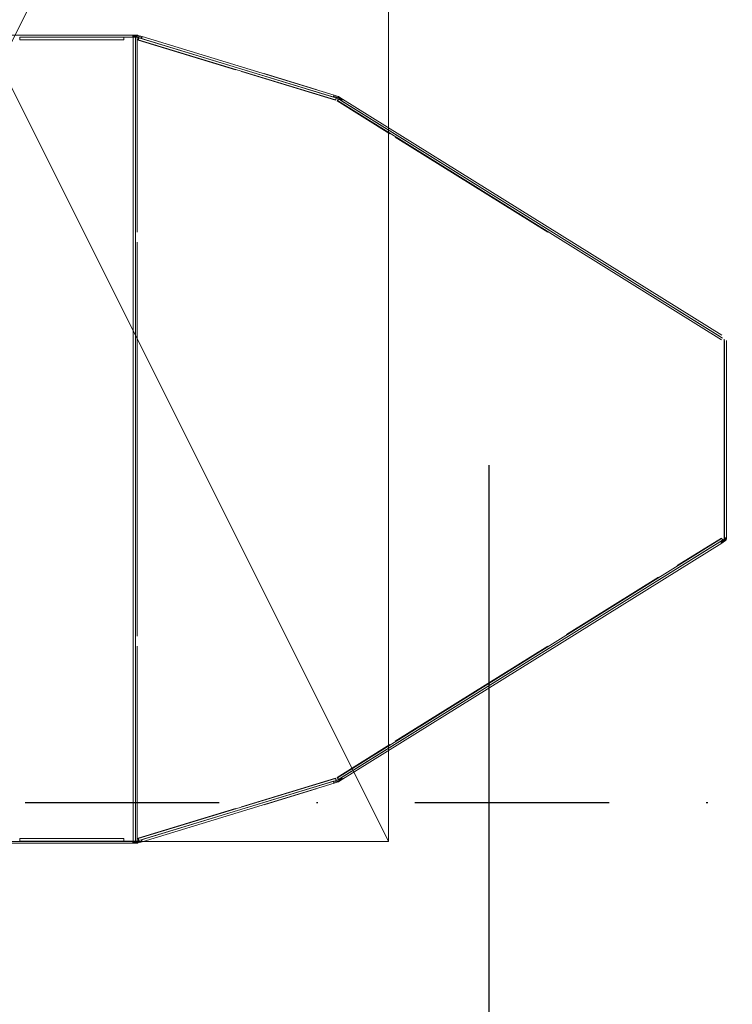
# Model space of a CAD drawing. Header units: centimetres. Extents: x -2715 to 104803, y -2927 to 32152.
# Tile 55 of 72: x 88841 to 88887, y -449 to -386. Entities that reach past the tile are written whole.
import ezdxf
from ezdxf.lldxf.tags import DXFTag

# ---------------------------------------------------------------- set-up
doc = ezdxf.new("R2010")
doc.units = ezdxf.units.CM
doc.header["$MEASUREMENT"] = 0
doc.linetypes.add('DASHDOT2', pattern=[0.5, 0.25, -0.125, 0, -0.125])
doc.layers.add('1_ przerywana  S_CONSTRUCTION', color=252, linetype='DASHDOT2', lineweight=25)
doc.layers.add('2_ equipment proj._skrzynie', color=252, linetype='Continuous', lineweight=9)
doc.layers.add('_IS_sanitarne.opis', color=105, linetype='Continuous')
tags = doc.linetypes.add('Dash', pattern=[15, 10, -5]).pattern_tags.tags
tags[6:7] = [DXFTag(74, 4), DXFTag(75, 0), DXFTag(340, '0'), DXFTag(46, 0.0), DXFTag(50, 0.0), DXFTag(44, 0.0), DXFTag(45, 0.0)]
tags[4:5] = [DXFTag(74, 4), DXFTag(75, 0), DXFTag(340, '0'), DXFTag(46, 0.0), DXFTag(50, 0.0), DXFTag(44, 0.0), DXFTag(45, 0.0)]

# ---------------------------------------------------------------- blocks, each defined once
blk = doc.blocks.new('vcvcbv')
blk.add_lwpolyline([(-100, 50), (0, 50), (0, 0), (-100, 0), (-100, 50)])
at = {"linetype": 'Dash', "ltscale": 10}
blk.add_lwpolyline([(-100, 0), (0, 50), (0, 0), (-100, 50), (-100, 0)], dxfattribs=at)
blk = doc.blocks.new('sdadsfsdfd')
at = {"layer": '2_ equipment proj._skrzynie', "rotation": 90}
blk.add_blockref('vcvcbv', (1636, -809.512), dxfattribs=at)
blk = doc.blocks.new('GP150 pion')
at = {"color": 7, "linetype": 'Continuous', "lineweight": 15}
for p, q in [((912.483, 1349.288), (912.483, 1339.673)), ((964.483, 1339.673), (964.483, 1349.288)), ((912.613, 1346.953), (912.613, 1340.243)), ((912.773, 1346.943), (912.613, 1346.943)), ((912.773, 1340.253), (912.773, 1346.943)), ((964.193, 1346.943), (964.193, 1340.253)), ((964.353, 1346.943), (964.193, 1346.943)), ((964.353, 1340.243), (964.353, 1346.953)), ((912.613, 1340.253), (912.773, 1340.253)), ((912.613, 1339.648), (912.613, 1340.243)), ((964.193, 1340.253), (964.353, 1340.253)), ((964.353, 1340.243), (964.353, 1339.648)), ((912.483, 1339.673), (912.613, 1339.673)), ((912.483, 1339.673), (912.483, 1339.388)), ((912.543, 1339.388), (912.483, 1339.388)), ((912.49, 1339.341), (912.548, 1339.359)), ((912.49, 1339.341), (912.573, 1339.069)), ((912.543, 1339.673), (912.543, 1339.388)), ((912.548, 1339.359), (912.631, 1339.086)), ((964.353, 1339.648), (912.613, 1339.648)), ((912.613, 1339.648), (912.613, 1339.488)), ((964.353, 1339.488), (912.613, 1339.488)), ((912.613, 1339.388), (912.613, 1339.488)), ((912.613, 1339.383), (912.613, 1339.388)), ((912.641, 1339.293), (912.613, 1339.383)), ((912.643, 1339.293), (912.643, 1339.293)), ((912.643, 1339.293), (912.644, 1339.293)), ((912.644, 1339.283), (916.517, 1326.578)), ((912.768, 1339.321), (916.641, 1326.616)), ((960.325, 1326.616), (964.198, 1339.321)), ((960.45, 1326.578), (964.323, 1339.283)), ((964.325, 1339.283), (964.271, 1339.106)), ((964.325, 1339.283), (964.32, 1339.285)), ((964.326, 1339.293), (964.353, 1339.383)), ((964.328, 1339.293), (964.356, 1339.383)), ((964.336, 1339.086), (964.419, 1339.359)), ((964.353, 1339.673), (964.483, 1339.673)), ((964.353, 1339.488), (964.353, 1339.648)), ((964.356, 1339.548), (964.353, 1339.548)), ((964.353, 1339.488), (964.353, 1339.388)), ((964.353, 1339.388), (964.353, 1339.383)), ((964.356, 1339.648), (964.356, 1339.673)), ((964.356, 1339.648), (964.356, 1339.548)), ((964.356, 1339.388), (964.356, 1339.548)), ((964.356, 1339.383), (964.356, 1339.388)), ((964.393, 1339.069), (964.476, 1339.341)), ((964.419, 1339.359), (964.476, 1339.341)), ((964.423, 1339.388), (964.423, 1339.673)), ((964.423, 1339.388), (964.483, 1339.388)), ((964.483, 1339.388), (964.483, 1339.673)), ((912.573, 1339.069), (916.338, 1326.717)), ((912.698, 1339.106), (916.463, 1326.755)), ((960.504, 1326.755), (964.269, 1339.106)), ((960.628, 1326.717), (964.393, 1339.069)), ((914.954, 1331.223), (915.975, 1327.875)), ((960.991, 1327.875), (962.012, 1331.223)), ((915.975, 1327.875), (915.985, 1327.878)), ((960.991, 1327.875), (960.982, 1327.878)), ((916.338, 1326.717), (916.422, 1326.443)), ((916.396, 1326.735), (916.479, 1326.461)), ((916.52, 1326.578), (916.52, 1326.578)), ((916.547, 1326.477), (916.52, 1326.568)), ((960.419, 1326.477), (960.447, 1326.568)), ((960.422, 1326.477), (960.449, 1326.568)), ((960.45, 1326.578), (960.452, 1326.578)), ((960.506, 1326.755), (960.452, 1326.578)), ((960.487, 1326.461), (960.571, 1326.735)), ((960.544, 1326.443), (960.628, 1326.717)), ((916.479, 1326.461), (916.422, 1326.443)), ((916.439, 1326.405), (916.49, 1326.437)), ((916.439, 1326.405), (916.591, 1326.162)), ((916.49, 1326.437), (916.642, 1326.193)), ((916.571, 1326.439), (916.547, 1326.477)), ((916.574, 1326.439), (916.573, 1326.44)), ((916.574, 1326.439), (916.575, 1326.44)), ((916.577, 1326.431), (931.984, 1301.697)), ((916.591, 1326.162), (931.793, 1301.759)), ((916.687, 1326.499), (932.095, 1301.766)), ((916.701, 1326.23), (931.903, 1301.828)), ((944.872, 1301.766), (960.279, 1326.499)), ((944.982, 1301.697), (960.39, 1326.431)), ((945.063, 1301.828), (960.265, 1326.23)), ((945.174, 1301.759), (960.375, 1326.162)), ((960.392, 1326.431), (960.267, 1326.229)), ((960.325, 1326.193), (960.476, 1326.437)), ((960.375, 1326.162), (960.527, 1326.405)), ((960.392, 1326.431), (960.388, 1326.434)), ((960.395, 1326.439), (960.419, 1326.477)), ((960.398, 1326.439), (960.422, 1326.477)), ((960.476, 1326.437), (960.527, 1326.405)), ((960.487, 1326.461), (960.544, 1326.443)), ((931.793, 1301.759), (931.951, 1301.505)), ((931.844, 1301.791), (932.002, 1301.536)), ((932.002, 1301.536), (931.951, 1301.505)), ((932.04, 1301.608), (931.99, 1301.689)), ((932.065, 1301.548), (931.995, 1301.548)), ((932.04, 1301.608), (944.926, 1301.608)), ((932.053, 1301.508), (932.053, 1301.448)), ((932.112, 1301.466), (932.131, 1301.452)), ((932.14, 1301.578), (944.827, 1301.578)), ((932.14, 1301.578), (932.14, 1301.448)), ((932.14, 1301.448), (944.827, 1301.448))]:
    blk.add_line(p, q, dxfattribs=at)
at = {"color": 8, "linetype": 'Continuous', "lineweight": 15}
for p, q in [((925.165, 1339.388), (912.613, 1339.388)), ((912.797, 1339.33), (914.709, 1333.057)), ((951.165, 1339.388), (925.802, 1339.388)), ((964.353, 1339.388), (951.802, 1339.388)), ((962.257, 1333.057), (964.17, 1339.33)), ((964.353, 1339.648), (964.356, 1339.648)), ((964.353, 1339.388), (964.356, 1339.388)), ((914.825, 1332.675), (916.67, 1326.624)), ((960.296, 1326.624), (962.141, 1332.675)), ((916.712, 1326.515), (918.827, 1323.12)), ((958.139, 1323.12), (960.254, 1326.515)), ((919.039, 1322.781), (925.162, 1312.952)), ((951.804, 1312.952), (957.928, 1322.781)), ((925.913, 1311.746), (929.603, 1305.822)), ((930.354, 1304.617), (932.12, 1301.782))]:
    blk.add_line(p, q, dxfattribs=at)
at = {"color": 7, "linetype": 'Continuous', "lineweight": 15, "flags": 128}
for points in [[(912.768, 1339.321), (912.763, 1339.32), (912.75, 1339.316), (912.73, 1339.309), (912.706, 1339.302), (912.682, 1339.295), (912.662, 1339.289), (912.648, 1339.285), (912.644, 1339.283)], [(912.768, 1339.321), (912.778, 1339.324), (912.797, 1339.33)], [(964.17, 1339.33), (964.188, 1339.324), (964.198, 1339.321)], [(964.323, 1339.283), (964.318, 1339.285), (964.304, 1339.289), (964.284, 1339.295), (964.26, 1339.302), (964.237, 1339.309), (964.216, 1339.316), (964.203, 1339.32), (964.198, 1339.321)], [(964.326, 1339.293), (964.326, 1339.293), (964.328, 1339.293)], [(912.698, 1339.106), (912.693, 1339.105), (912.679, 1339.101), (912.659, 1339.095), (912.635, 1339.087), (912.612, 1339.08), (912.591, 1339.074), (912.578, 1339.07), (912.573, 1339.069)], [(964.393, 1339.069), (964.388, 1339.07), (964.375, 1339.074), (964.355, 1339.08), (964.331, 1339.087), (964.307, 1339.095), (964.287, 1339.101), (964.273, 1339.105), (964.269, 1339.106)], [(916.338, 1326.717), (916.343, 1326.719), (916.357, 1326.723), (916.377, 1326.729), (916.4, 1326.736), (916.424, 1326.744), (916.444, 1326.75), (916.458, 1326.754), (916.463, 1326.755)], [(916.517, 1326.578), (916.522, 1326.579), (916.535, 1326.583), (916.555, 1326.589), (916.579, 1326.597), (916.603, 1326.604), (916.623, 1326.61), (916.636, 1326.614), (916.641, 1326.616)], [(916.67, 1326.624), (916.651, 1326.619), (916.641, 1326.616)], [(960.325, 1326.616), (960.315, 1326.619), (960.296, 1326.624)], [(960.325, 1326.616), (960.33, 1326.614), (960.343, 1326.61), (960.364, 1326.604), (960.387, 1326.597), (960.411, 1326.589), (960.431, 1326.583), (960.445, 1326.579), (960.45, 1326.578)], [(960.45, 1326.578), (960.45, 1326.578), (960.452, 1326.578)], [(960.504, 1326.755), (960.508, 1326.754), (960.522, 1326.75), (960.542, 1326.744), (960.566, 1326.736), (960.59, 1326.729), (960.61, 1326.723), (960.623, 1326.719), (960.628, 1326.717)], [(916.687, 1326.499), (916.683, 1326.497), (916.671, 1326.489), (916.653, 1326.478), (916.632, 1326.465), (916.611, 1326.452), (916.593, 1326.441), (916.581, 1326.433), (916.577, 1326.431)], [(916.701, 1326.23), (916.697, 1326.228), (916.685, 1326.22), (916.667, 1326.209), (916.646, 1326.196), (916.625, 1326.183), (916.607, 1326.172), (916.595, 1326.164), (916.591, 1326.162)], [(916.687, 1326.499), (916.696, 1326.505), (916.712, 1326.515)], [(960.254, 1326.515), (960.271, 1326.505), (960.279, 1326.499)], [(960.375, 1326.162), (960.371, 1326.164), (960.359, 1326.172), (960.341, 1326.183), (960.32, 1326.196), (960.299, 1326.209), (960.281, 1326.22), (960.269, 1326.228), (960.265, 1326.23)], [(960.39, 1326.431), (960.386, 1326.433), (960.374, 1326.441), (960.356, 1326.452), (960.335, 1326.465), (960.314, 1326.478), (960.296, 1326.489), (960.284, 1326.497), (960.279, 1326.499)], [(960.396, 1326.44), (960.396, 1326.44), (960.398, 1326.439)], [(931.793, 1301.759), (931.797, 1301.762), (931.809, 1301.769), (931.827, 1301.78), (931.848, 1301.794), (931.869, 1301.807), (931.887, 1301.818), (931.899, 1301.825), (931.903, 1301.828)], [(931.984, 1301.697), (931.989, 1301.7), (932.001, 1301.707), (932.018, 1301.718), (932.04, 1301.732), (932.061, 1301.745), (932.079, 1301.756), (932.091, 1301.763), (932.095, 1301.766)], [(932.12, 1301.782), (932.104, 1301.771), (932.095, 1301.766)]]:
    blk.add_lwpolyline(points, dxfattribs=at)
at = {"color": 7, "linetype": 'Continuous', "lineweight": 15}
for centre, radius, start, end in [((912.613, 1346.948), 0.005, 270, 90), ((964.353, 1346.948), 0.005, 90, 270), ((964.356, 1346.948), 0.005, 122.6477, 237.3523), ((912.613, 1340.248), 0.005, 270, 90), ((964.353, 1340.248), 0.005, 90, 270), ((964.356, 1340.248), 0.005, 122.6477, 237.3523), ((912.643, 1339.388), 0.16, 180, 196.95309), ((912.643, 1339.388), 0.1, 180, 196.95309), ((912.642, 1339.288), 0.005, 286.95309, 106.95309), ((964.324, 1339.288), 0.005, 73.04691, 253.04691), ((964.327, 1339.288), 0.005, 105.64856, 253.04691), ((964.323, 1339.388), 0.1, 343.04691, 0), ((964.323, 1339.388), 0.16, 343.04691, 0), ((916.518, 1326.573), 0.005, 286.95309, 106.95309), ((960.448, 1326.573), 0.005, 73.04691, 253.04691), ((960.451, 1326.573), 0.005, 105.64856, 253.04691), ((916.575, 1326.49), 0.16, 196.95309, 211.92136), ((916.575, 1326.49), 0.1, 196.95309, 211.92136), ((916.574, 1326.435), 0.005, 301.92136, 121.92136), ((960.392, 1326.435), 0.005, 58.07864, 238.07864), ((960.395, 1326.435), 0.005, 105.64856, 238.07864), ((960.391, 1326.49), 0.1, 328.07864, 343.04691), ((960.391, 1326.49), 0.16, 328.07864, 343.04691), ((932.053, 1301.568), 0.12, 211.92136, 270), ((931.987, 1301.693), 0.005, 301.92136, 121.92136), ((932.053, 1301.568), 0.06, 211.92136, 270), ((932.053, 1301.568), 0.06, 270, 297.03346), ((932.053, 1301.568), 0.12, 270, 299.58396)]:
    blk.add_arc(centre, radius, start, end, dxfattribs=at)
for points, knots in [([(932.14, 1301.448), (932.132, 1301.45), (932.117, 1301.454), (932.094, 1301.485), (932.071, 1301.531), (932.053, 1301.576), (932.043, 1301.601), (932.04, 1301.608)], [0, 0, 0, 0, 0.227954, 0.459033, 0.690108, 0.921189, 1, 1, 1, 1]), ([(932.14, 1301.508), (932.131, 1301.51), (932.114, 1301.513), (932.089, 1301.537), (932.064, 1301.57), (932.048, 1301.596), (932.04, 1301.608)], [0, 0, 0, 0, 0.254466, 0.509103, 0.763769, 1, 1, 1, 1])]:
    blk.add_open_spline(points, degree=3, knots=knots, dxfattribs=at)

msp = doc.modelspace()

# ---------------------------------------------------------------- linework, layer by layer
at = {"layer": '1_ przerywana  S_CONSTRUCTION', "ltscale": 50}
msp.add_lwpolyline([(86682.546, -436.069), (89183.546, -436.069)], dxfattribs=at)
at = {"layer": '_IS_sanitarne.opis'}
msp.add_lwpolyline([(88871, -414.369), (88871, -564.469), (89268.985, -564.469)], dxfattribs=at)

# ---------------------------------------------------------------- block references
at = {"rotation": 89.99999999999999}
msp.add_blockref('GP150 pion', (90187.75, -1351.174), dxfattribs=at)
at = {"layer": '2_ equipment proj._skrzynie'}
msp.add_blockref('sdadsfsdfd', (87228.546, 470.931), dxfattribs=at)

doc.saveas('drawing.dxf')
